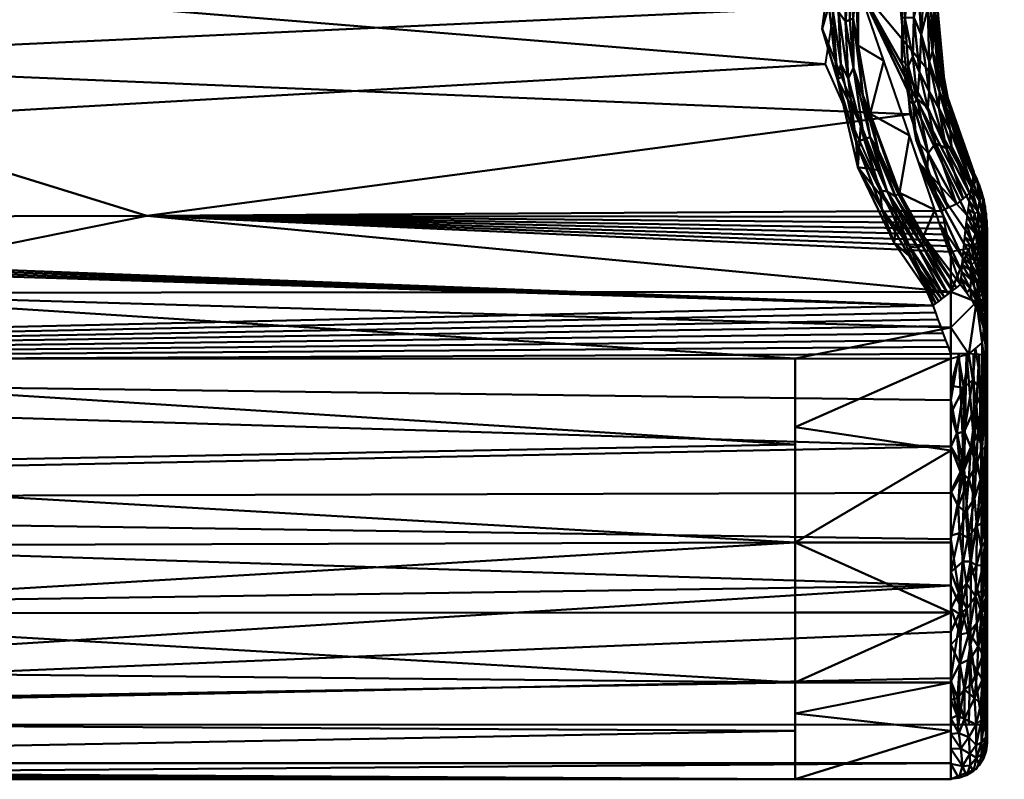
# Model space of a CAD drawing. Header units: millimetres. Extents: x -206 to 140, y -189 to 122.
# Tile 249 of 256: x 79 to 106, y -86 to -65. Entities that reach past the tile are written whole.
import ezdxf

# ---------------------------------------------------------------- set-up
doc = ezdxf.new("R2010")
doc.units = ezdxf.units.MM
doc.layers.add('A-GENM', color=13, linetype='Continuous', lineweight=30)

# ---------------------------------------------------------------- blocks, each defined once
blk = doc.blocks.new('MODEL - MODEL-3819-View 1')
at = {"layer": 'A-GENM', "lineweight": 40}
mesh = blk.add_polyface(dxfattribs=at)
corners = [(34.924, -85.642, 21.998), (35.903, -85.453, 21.998), (36.883, -85.263, 21.997), (37.862, -85.073, 21.997), (38.841, -84.884, 21.996), (39.821, -84.694, 21.994), (40.8, -84.505, 21.993), (41.779, -84.315, 21.991), (42.759, -84.125, 21.989), (104.304, -84.125, 21.989), (104.304, -82.843, 21.969), (104.304, -81.562, 21.939), (104.304, -80.28, 21.9), (104.304, -78.999, 21.852), (104.304, -77.718, 21.795), (104.304, -76.437, 21.731), (104.304, -75.157, 21.659), (104.304, -73.878, 21.58), (104.234, -73.688, 21.568), (104.164, -73.498, 21.555), (104.094, -73.308, 21.542), (104.024, -73.118, 21.529), (103.954, -72.928, 21.516), (103.884, -72.738, 21.503), (103.814, -72.548, 21.49), (100.837, -65.868, 20.922), (101.96, -58.731, 20.091), (106.665, -53.4, 19.292), (113.681, -51.422, 18.947), (120.636, -53.637, 19.331), (125.163, -59.13, 20.144), (126.044, -66.286, 20.963), (122.84, -72.873, 21.513), (122.764, -73.07, 21.526), (122.687, -73.267, 21.54), (122.611, -73.464, 21.553), (122.534, -73.661, 21.566), (122.458, -73.858, 21.579), (122.381, -74.055, 21.591), (122.304, -74.253, 21.604), (122.304, -75.486, 21.678), (122.304, -76.719, 21.746), (122.304, -77.953, 21.806), (122.304, -79.187, 21.859), (122.304, -80.421, 21.905), (122.304, -81.656, 21.942), (122.304, -82.89, 21.97), (122.304, -84.125, 21.989), (124.742, -84.125, 21.989), (131.193, -82.469, 21.962), (136.073, -77.913, 21.805), (138.203, -71.56, 21.418), (138.203, -69.785, 21.278), (138.203, -68.012, 21.125), (138.203, -66.24, 20.958), (138.203, -64.469, 20.778), (138.203, -62.699, 20.583), (138.203, -60.931, 20.374), (138.203, -59.166, 20.149), (138.203, -57.402, 19.907), (136.09, -51.057, 18.881), (131.236, -46.47, 17.938), (124.742, -44.776, 17.53), (19.655, -44.776, 17.53), (26.478, -51.53, 18.967), (30.73, -60.171, 20.279), (31.975, -69.797, 21.279), (31.969, -69.966, 21.293), (31.962, -70.135, 21.307), (31.953, -70.303, 21.32), (31.487, -74.223, 21.602), (30.551, -77.935, 21.806), (29.196, -81.38, 21.934), (29.912, -81.913, 21.949), (30.628, -82.446, 21.961), (31.344, -82.978, 21.972), (32.06, -83.511, 21.981), (32.776, -84.044, 21.988), (33.492, -84.577, 21.994), (34.208, -85.109, 21.997), (122.9, -56.384, 19.738), (125.604, -62.708, 20.553), (124.442, -69.58, 21.238), (127.968, -83.297, 21.975), (133.633, -80.191, 21.883), (137.138, -74.737, 21.611), (137.147, -54.23, 19.394), (34.65, -85.439, 21.997), (125.384, -60.919, 20.349), (125.824, -64.497, 20.758), (72.199, -44.776, 17.53)]
mesh.append_faces([[corners[k] for k in face] for face in [(25, 66, 24), (27, 64, 26), (86, 80, 59), (53, 82, 52), (57, 81, 56), (47, 83, 46), (28, 90, 27), (24, 70, 23), (2, 87, 1), (40, 85, 39), (22, 70, 21), (68, 24, 67), (19, 70, 18), (58, 88, 57), (60, 29, 86), (61, 28, 60), (45, 84, 44), (55, 89, 54), (59, 30, 58), (81, 57, 88), (56, 89, 55), (35, 85, 34), (37, 85, 36), (80, 86, 29), (38, 85, 37), (71, 15, 70), (16, 70, 15), (8, 77, 7), (72, 12, 71), (3, 79, 2), (7, 77, 6), (6, 78, 5), (41, 85, 40), (85, 41, 50), (42, 50, 41)]], dxfattribs={"vtx0": -1, "vtx1": -1})
mesh.append_faces([[corners[k] for k in face] for face in [(61, 90, 28), (27, 90, 64), (8, 12, 72)]], dxfattribs={"vtx0": -1, "vtx1": -1, "vtx2": -1})
mesh.append_faces([[corners[k] for k in face] for face in [(70, 19, 20), (24, 69, 70), (59, 80, 30), (58, 30, 88), (31, 53, 54), (82, 51, 52), (51, 32, 33), (51, 82, 32), (8, 73, 74), (8, 72, 73), (8, 74, 75), (4, 78, 79), (2, 79, 87), (6, 77, 78), (71, 14, 15), (71, 13, 14), (50, 42, 43), (85, 38, 39), (49, 45, 46), (46, 83, 49)]], dxfattribs={"vtx0": -1, "vtx2": -1})
mesh.append_faces([[corners[k] for k in face] for face in [(63, 64, 90), (0, 1, 87)]], dxfattribs={"vtx1": -1})
mesh.append_faces([[corners[k] for k in face] for face in [(64, 65, 26), (65, 66, 25), (25, 26, 65), (28, 29, 60), (66, 67, 24), (68, 69, 24), (22, 23, 70), (20, 21, 70), (17, 18, 70), (81, 89, 56), (33, 34, 85), (35, 36, 85), (31, 82, 53), (89, 31, 54), (76, 77, 8), (75, 76, 8), (4, 5, 78), (3, 4, 79), (85, 51, 33), (43, 44, 84), (12, 13, 71), (11, 12, 8), (10, 11, 8), (49, 84, 45), (84, 50, 43), (16, 17, 70)]], dxfattribs={"vtx1": -1, "vtx2": -1})
mesh.append_faces([[corners[k] for k in face] for face in [(61, 62, 90), (47, 48, 83), (8, 9, 10)]], dxfattribs={"vtx2": -1})
mesh = blk.add_polyface(dxfattribs=at)
corners = [(113.471, -54.688, -21.881), (113.243, -54.692, -21.892), (113.015, -54.7, -21.903), (112.787, -54.715, -21.913), (112.559, -54.734, -21.923), (112.332, -54.759, -21.933), (112.106, -54.79, -21.942), (111.88, -54.825, -21.952), (111.656, -54.866, -21.95), (108.494, -56.091, -21.95), (105.959, -58.342, -21.95), (104.37, -61.337, -21.95), (103.903, -64.01, -21.635), (104.141, -66.596, -20.689), (104.94, -68.859, -19.224), (104.868, -69.262, -14.254), (104.805, -69.661, -9.284), (104.75, -70.057, -4.314), (104.702, -70.448, 0.657), (104.661, -70.834, 5.628), (104.626, -71.216, 10.6), (104.595, -71.592, 15.572), (104.568, -71.964, 20.545), (101.744, -63.715, 19.738), (105.375, -55.828, 18.607), (113.471, -52.597, 18.016), (121.666, -55.922, 18.623), (125.21, -63.981, 19.77), (122.108, -72.263, 20.567), (122.08, -71.924, 15.819), (122.049, -71.582, 11.072), (122.014, -71.236, 6.324), (121.975, -70.886, 1.577), (121.931, -70.533, -3.169), (121.882, -70.176, -7.916), (121.828, -69.816, -12.662), (121.767, -69.452, -17.408), (122.763, -67.242, -17.987), (123.209, -64.8, -18.172), (123.02, -62.319, -18.401), (122.924, -61.917, -18.513), (122.81, -61.518, -18.623), (122.68, -61.123, -18.732), (122.532, -60.734, -18.839), (122.369, -60.352, -18.945), (122.188, -59.976, -19.051), (121.993, -59.609, -19.157), (121.781, -59.251, -19.262), (119.642, -56.844, -20.379), (116.787, -55.252, -21.352), (103.413, -68.59, 20.215), (123.359, -68.923, 20.246), (103.99, -70.277, 20.38), (122.734, -70.593, 20.406), (104.279, -71.121, 20.462), (122.421, -71.428, 20.487), (103.559, -59.771, 19.173), (109.423, -54.213, 18.311), (123.438, -59.952, 19.196), (117.569, -54.26, 18.319)]
mesh.append_faces([[corners[k] for k in face] for face in [(37, 35, 36)]], dxfattribs={"vtx0": -1})
mesh.append_faces([[corners[k] for k in face] for face in [(19, 50, 18), (18, 50, 17), (6, 25, 5), (5, 25, 4), (40, 58, 39), (8, 25, 7), (7, 25, 6), (3, 25, 2), (34, 27, 33), (35, 27, 34), (30, 53, 29), (38, 27, 37), (31, 51, 30), (33, 51, 32), (32, 51, 31), (47, 26, 46), (46, 26, 45), (49, 59, 48), (48, 26, 47), (45, 26, 44), (27, 38, 58)]], dxfattribs={"vtx0": -1, "vtx1": -1})
mesh.append_faces([[corners[k] for k in face] for face in [(13, 15, 23), (35, 37, 27)]], dxfattribs={"vtx0": -1, "vtx1": -1, "vtx2": -1})
mesh.append_faces([[corners[k] for k in face] for face in [(52, 20, 21), (50, 19, 20), (23, 12, 13), (23, 16, 17), (56, 11, 12), (9, 24, 57), (25, 0, 1), (58, 40, 41), (24, 10, 11), (33, 27, 51), (12, 23, 56), (48, 59, 26), (58, 38, 39), (21, 54, 52), (43, 26, 58), (49, 25, 59), (58, 41, 42), (25, 49, 0)]], dxfattribs={"vtx0": -1, "vtx2": -1})
mesh.append_faces([[corners[k] for k in face] for face in [(50, 23, 17), (51, 53, 30), (15, 16, 23), (9, 10, 24), (56, 24, 11), (57, 25, 8), (8, 9, 57), (3, 4, 25), (1, 2, 25), (52, 50, 20), (42, 43, 58), (43, 44, 26)]], dxfattribs={"vtx1": -1, "vtx2": -1})
mesh.append_faces([[corners[k] for k in face] for face in [(13, 14, 15), (21, 22, 54), (55, 28, 29, 53)]], dxfattribs={"vtx2": -1})
mesh = blk.add_polyface(dxfattribs=at)
corners = [(101.851, -60.959, 20.117), (101.864, -60.363, 20.161), (101.394, -62.369, 20.396), (101.453, -61.195, 20.341), (101.515, -60.357, 20.285), (101.016, -62.362, 20.533), (101.857, -60.935, 20.334), (101.303, -62.915, 20.578), (101.192, -64.424, 20.659), (101.262, -65.872, 20.828), (101.467, -66.263, 20.783), (101.033, -64.321, 20.715), (101.11, -62.838, 20.551), (102.39, -59.374, 19.938), (100.884, -63.847, 20.7), (100.748, -64.894, 20.822), (101.171, -66.299, 20.928), (103.399, -58.223, 19.212), (102.344, -60.427, 19.574), (103.559, -59.771, 19.173), (101.599, -64.606, 20.291), (101.763, -62.549, 19.983), (101.517, -63.228, 20.308), (101.684, -63.828, 20.029), (101.736, -65.359, 20.154), (101.832, -62.589, 19.771), (102.69, -59.255, 19.671), (101.996, -61.073, 19.939), (101.868, -66.725, 20.473), (102.099, -58.881, 20.093), (101.985, -59.55, 20.136), (102.612, -58.539, 19.934), (101.609, -65.983, 20.588), (101.506, -64.646, 20.433), (101.39, -64.691, 20.558), (102.412, -58.955, 20.09), (102.651, -61.743, 19.455), (101.743, -63.715, 19.738), (102.45, -65.777, 19.94), (102.071, -67.249, 20.319), (101.279, -66.222, 20.938)]
mesh.append_faces([[corners[k] for k in face] for face in [(15, 14, 7), (36, 25, 37), (37, 24, 38)]], dxfattribs={"vtx0": -1, "vtx1": -1})
mesh.append_faces([[corners[k] for k in face] for face in [(0, 1, 2), (3, 4, 5), (8, 9, 10), (11, 8, 12), (1, 0, 13), (14, 15, 16), (17, 18, 19), (20, 21, 22), (23, 20, 24), (25, 18, 21), (26, 0, 27), (0, 2, 22), (24, 20, 28), (29, 4, 30), (1, 13, 31), (26, 27, 18), (32, 20, 33), (1, 31, 30), (26, 13, 0), (30, 3, 1), (1, 3, 2), (12, 8, 2), (22, 21, 27), (34, 2, 8), (20, 32, 28), (12, 14, 11), (34, 10, 32), (4, 3, 30), (2, 3, 12), (7, 14, 5), (5, 14, 12), (38, 24, 39), (39, 24, 28), (25, 23, 37), (32, 33, 34), (2, 34, 22), (8, 10, 34), (14, 16, 11), (9, 11, 16), (3, 5, 12), (6, 5, 4), (18, 25, 36), (23, 25, 21), (20, 23, 21), (37, 23, 24), (22, 27, 0), (18, 27, 21), (11, 9, 8), (20, 22, 33), (22, 34, 33)]], dxfattribs={"vtx0": -1, "vtx1": -1, "vtx2": -1})
mesh.append_faces([[corners[k] for k in face] for face in [(5, 6, 7), (16, 15, 40)]], dxfattribs={"vtx0": -1, "vtx2": -1})
mesh.append_faces([[corners[k] for k in face] for face in [(35, 6, 4), (36, 19, 18)]], dxfattribs={"vtx1": -1, "vtx2": -1})
mesh = blk.add_polyface(dxfattribs=at)
corners = [(17.776, -61.033, -23.002), (17.776, -64.808, -22.52), (17.776, -68.339, -21.103), (17.776, -71.401, -18.843), (18.528, -71.774, -18.473), (19.279, -72.135, -18.089), (20.028, -72.484, -17.691), (20.777, -72.819, -17.281), (21.526, -73.14, -16.858), (22.275, -73.445, -16.426), (23.026, -73.733, -15.984), (23.778, -74.005, -15.535), (99.993, -74.005, -15.535), (104.304, -74.005, -15.535), (104.304, -73.15, -16.844), (104.304, -72.164, -18.058), (104.304, -71.057, -19.161), (104.27, -70.901, -19.299), (104.235, -70.743, -19.435), (104.2, -70.583, -19.569), (104.166, -70.422, -19.701), (104.131, -70.258, -19.83), (104.096, -70.093, -19.957), (104.061, -69.926, -20.082), (103.173, -67.254, -21.651), (102.904, -64.197, -22.665), (103.419, -61.033, -23.002), (67.475, -74.005, -15.535), (60.053, -70.12, -19.937), (45.627, -74.005, -15.535), (82.072, -70.065, -19.978), (40.043, -71.172, -19.057), (59.722, -61.033, -23.002), (68.274, -65.795, -22.226), (71.545, -72.195, -18.023), (40.911, -68.614, -20.945), (81.57, -61.033, -23.002), (39.624, -61.033, -23.002), (42.886, -65.423, -22.345)]
mesh.append_faces([[corners[k] for k in face] for face in [(14, 12, 13)]], dxfattribs={"vtx0": -1})
mesh.append_faces([[corners[k] for k in face] for face in [(22, 30, 21), (10, 29, 9), (21, 30, 20), (3, 31, 2), (15, 34, 14), (32, 33, 36), (37, 38, 32)]], dxfattribs={"vtx0": -1, "vtx1": -1})
mesh.append_faces([[corners[k] for k in face] for face in [(25, 36, 33), (31, 8, 29), (35, 38, 2), (30, 34, 15), (1, 38, 37), (34, 12, 14), (35, 28, 33), (33, 32, 38), (34, 30, 28), (35, 31, 28), (28, 30, 33), (38, 35, 33), (2, 31, 35), (29, 34, 31), (30, 24, 33), (31, 34, 28)]], dxfattribs={"vtx0": -1, "vtx1": -1, "vtx2": -1})
mesh.append_faces([[corners[k] for k in face] for face in [(31, 5, 6), (31, 6, 7), (31, 4, 5), (33, 24, 25), (30, 17, 18), (30, 15, 16), (30, 18, 19)]], dxfattribs={"vtx0": -1, "vtx2": -1})
mesh.append_faces([[corners[k] for k in face] for face in [(7, 8, 31), (3, 4, 31), (27, 12, 34, 29), (8, 9, 29), (22, 23, 30), (19, 20, 30), (1, 2, 38), (16, 17, 30), (23, 24, 30)]], dxfattribs={"vtx1": -1, "vtx2": -1})
mesh.append_faces([[corners[k] for k in face] for face in [(10, 11, 29), (37, 0, 1), (25, 26, 36)]], dxfattribs={"vtx2": -1})
mesh = blk.add_polyface(dxfattribs=at)
corners = [(104.061, -69.926, -20.082), (103.346, -67.967, -21.304), (102.948, -65.761, -22.238), (102.956, -63.399, -22.815), (103.419, -61.033, -23.002), (103.773, -61.147, -22.93), (104.1, -61.251, -22.702), (104.311, -61.319, -22.353), (104.371, -61.338, -21.976), (103.951, -63.339, -21.794), (103.941, -65.337, -21.249), (104.297, -67.202, -20.371), (104.94, -68.859, -19.224), (104.984, -69.106, -19.589), (104.817, -69.435, -19.924), (104.463, -69.739, -20.098), (103.799, -65.518, -21.81), (103.281, -64.577, -22.499), (104.079, -66.461, -21.106), (103.37, -66.828, -21.796), (103.701, -66.629, -21.685), (103.876, -64.453, -21.787), (104.28, -67.695, -20.797), (104.345, -61.33, -22.136), (103.995, -62.791, -22.149), (103.829, -63.079, -22.402), (104.126, -62.503, -21.87), (103.994, -62.957, -21.985), (103.576, -63.44, -22.586), (104.229, -69.848, -20.088), (103.645, -68.785, -20.793), (103.673, -68.336, -21.079), (103.877, -68.062, -21.119), (104.176, -68.198, -20.859), (103.972, -67.091, -21.309), (103.702, -65.795, -21.884), (103.482, -65.05, -22.265), (103.667, -64.333, -22.266), (103.435, -66.096, -22.011), (104.64, -69.587, -20.011), (103.569, -61.081, -22.972), (103.283, -62.866, -22.855), (103.149, -62.411, -22.893), (103.136, -62.918, -22.876), (103.031, -64.593, -22.564), (103.514, -62.654, -22.802), (103.936, -61.199, -22.816), (104.958, -68.962, -19.376), (104.494, -67.887, -20.288), (104.566, -67.894, -19.892), (104.436, -67.647, -20.258), (104.119, -66.269, -20.81), (104.005, -65.894, -21.187), (103.929, -65.472, -21.489), (103.83, -64.823, -21.867), (103.943, -66.018, -21.467), (104.178, -67.09, -20.957), (104.525, -68.14, -20.345), (104.9, -69.27, -19.757), (103.984, -66.638, -21.352), (104.191, -66.834, -20.777), (103.864, -63.757, -22.072), (103.952, -62.742, -22.307), (103.121, -65.915, -22.172), (103.147, -66.864, -21.771), (103.247, -65.671, -22.217), (103.257, -66.988, -21.76), (103.773, -62.2, -22.731), (103.858, -62.386, -22.597), (104.205, -61.285, -22.527), (103.946, -64.338, -21.521), (104.316, -68.148, -20.716), (103.42, -63.985, -22.568), (103.662, -67.076, -21.581), (102.952, -64.58, -22.526), (103.757, -64.438, -22.107)]
mesh.append_faces([[corners[k] for k in face] for face in [(2, 63, 64), (42, 43, 3), (49, 50, 11), (7, 62, 69)]], dxfattribs={"vtx0": -1, "vtx1": -1})
mesh.append_faces([[corners[k] for k in face] for face in [(47, 50, 49), (43, 44, 3), (62, 24, 61), (56, 57, 22), (5, 45, 41), (32, 33, 39), (68, 28, 67), (34, 22, 71), (36, 35, 20), (32, 15, 31), (68, 69, 25), (17, 36, 38), (16, 54, 55), (45, 46, 67), (66, 63, 19), (44, 63, 2), (27, 21, 24), (57, 58, 22), (18, 52, 60), (18, 55, 53), (21, 53, 54), (61, 21, 54), (35, 16, 59), (26, 27, 23), (23, 27, 24), (16, 35, 37), (17, 41, 45), (31, 19, 32), (29, 30, 31), (73, 19, 38), (32, 73, 33), (33, 20, 34), (35, 34, 20), (55, 59, 16), (20, 38, 36), (75, 54, 16), (72, 36, 17), (37, 36, 28), (36, 37, 35), (68, 37, 28), (73, 38, 20), (19, 63, 65), (43, 40, 41), (40, 43, 42), (44, 41, 17), (41, 44, 43), (38, 19, 65), (72, 28, 36), (50, 47, 48), (56, 22, 59), (48, 18, 60), (52, 53, 21), (50, 60, 11), (53, 52, 18), (55, 54, 53), (27, 70, 21), (75, 16, 37), (21, 61, 24), (56, 55, 18), (55, 56, 59), (18, 48, 56), (57, 56, 48), (48, 13, 57), (33, 34, 71), (22, 34, 59), (35, 59, 34), (51, 60, 52), (48, 60, 50), (75, 61, 54), (62, 61, 25), (70, 52, 21), (7, 24, 62), (65, 44, 17), (64, 63, 66), (44, 65, 63), (17, 38, 65), (19, 31, 66), (1, 66, 31), (68, 67, 6), (45, 67, 28), (68, 25, 37), (62, 25, 69), (58, 71, 22), (14, 33, 71), (17, 45, 72), (45, 28, 72), (33, 73, 20), (19, 73, 32), (37, 25, 75), (61, 75, 25)]], dxfattribs={"vtx0": -1, "vtx1": -1, "vtx2": -1})
mesh.append_faces([[corners[k] for k in face] for face in [(24, 7, 23), (31, 30, 1), (41, 40, 5), (52, 70, 10), (48, 47, 13), (57, 13, 58), (31, 15, 29), (33, 14, 39), (44, 2, 74), (45, 5, 46), (52, 10, 51), (71, 58, 14), (66, 1, 64), (68, 6, 69)]], dxfattribs={"vtx0": -1, "vtx2": -1})
mesh.append_faces([[corners[k] for k in face] for face in [(51, 11, 60), (26, 9, 27), (9, 70, 27), (39, 15, 32), (46, 6, 67), (74, 3, 44)]], dxfattribs={"vtx1": -1, "vtx2": -1})
mesh.append_faces([[corners[k] for k in face] for face in [(23, 8, 26), (29, 0, 30), (42, 4, 40), (49, 12, 47)]], dxfattribs={"vtx2": -1})
mesh = blk.add_polyface(dxfattribs=at)
corners = [(101.279, -66.222, 20.938), (101.811, -67.549, 21.054), (101.171, -66.299, 20.928), (103.146, -71.166, 21.34), (104.041, -72.372, 21.205), (103.164, -70.917, 21.255), (101.686, -68.032, 21.06), (102.395, -69.87, 21.234), (102.349, -69.362, 21.11), (102.731, -70.809, 21.349), (101.727, -68.723, 21.174), (102.071, -67.249, 20.319), (102.845, -69.449, 20.627), (102.886, -69.431, 20.466), (103.394, -70.941, 21.133), (104.117, -72.313, 21.109), (103.542, -70.629, 20.62), (102.067, -67.889, 20.746), (101.868, -66.725, 20.473), (101.609, -65.983, 20.588), (102.302, -68.272, 20.625), (104.23, -72.226, 20.968), (101.903, -67.943, 20.921), (101.467, -66.263, 20.783), (102.772, -69.528, 20.831), (102.546, -69.391, 20.989), (103.536, -70.739, 20.812), (104.456, -72.051, 20.686), (103.512, -70.884, 20.988), (102.45, -65.777, 19.94), (103.156, -67.84, 20.141), (103.89, -72.489, 21.395), (103.966, -72.43, 21.3), (101.262, -65.872, 20.828), (102.812, -70.048, 21.272), (102.312, -68.799, 21.163), (104.343, -72.139, 20.827), (104.568, -71.964, 20.545), (103.862, -69.902, 20.343), (103.313, -71.298, 21.381), (103.814, -72.548, 21.49)]
mesh.append_faces([[corners[k] for k in face] for face in [(29, 11, 30), (37, 16, 27), (39, 9, 34), (4, 3, 32)]], dxfattribs={"vtx0": -1, "vtx1": -1})
mesh.append_faces([[corners[k] for k in face] for face in [(3, 4, 5), (6, 7, 8), (5, 8, 7), (9, 7, 10), (11, 12, 13), (14, 5, 15), (10, 7, 6), (13, 12, 16), (17, 18, 19), (18, 17, 20), (22, 17, 19), (22, 19, 23), (24, 12, 20), (24, 17, 25), (16, 26, 27), (28, 25, 14), (24, 28, 26), (11, 18, 20), (25, 28, 24), (14, 21, 28), (8, 5, 14), (8, 14, 25), (3, 5, 7), (25, 22, 8), (23, 33, 6), (6, 8, 22), (9, 10, 34), (17, 22, 25), (6, 22, 23), (2, 10, 6), (26, 28, 36), (24, 26, 12), (16, 12, 26), (13, 16, 38), (11, 13, 30), (24, 20, 17), (11, 20, 12), (2, 1, 10), (6, 33, 2), (31, 9, 39), (9, 31, 3), (7, 9, 3)]], dxfattribs={"vtx0": -1, "vtx1": -1, "vtx2": -1})
mesh.append_faces([[corners[k] for k in face] for face in [(14, 15, 21), (10, 35, 34), (26, 36, 27), (10, 1, 35)]], dxfattribs={"vtx0": -1, "vtx2": -1})
mesh.append_faces([[corners[k] for k in face] for face in [(0, 1, 2), (31, 32, 3), (21, 36, 28), (37, 38, 16), (38, 30, 13), (4, 15, 5)]], dxfattribs={"vtx1": -1, "vtx2": -1})
mesh.append_faces([[corners[k] for k in face] for face in [(39, 40, 31)]], dxfattribs={"vtx2": -1})
mesh = blk.add_polyface(dxfattribs=at)
corners = [(105.304, -70.389, -18.418), (105.299, -70.191, -18.52), (105.281, -69.994, -18.62), (105.252, -69.796, -18.72), (105.212, -69.601, -18.818), (105.16, -69.408, -18.917), (105.097, -69.22, -19.018), (105.023, -69.036, -19.12), (104.94, -68.859, -19.224), (104.868, -69.262, -14.255), (104.805, -69.663, -9.285), (104.75, -70.059, -4.314), (104.703, -70.45, 0.657), (104.661, -70.836, 5.628), (104.626, -71.217, 10.6), (104.595, -71.593, 15.572), (104.568, -71.964, 20.545), (104.748, -72.194, 20.554), (104.882, -72.4, 20.56), (105.009, -72.638, 20.565), (105.114, -72.887, 20.569), (105.197, -73.144, 20.572), (105.256, -73.407, 20.574), (105.29, -73.651, 20.577), (105.304, -73.942, 20.582), (105.304, -72.165, 1.082), (105.304, -72.957, 9.767), (105.304, -71.374, -7.603), (105.086, -72.317, 14.437), (105.304, -70.881, -13.01), (105.208, -70.24, -12.591), (105.304, -73.449, 15.175), (105.097, -69.648, -15.027), (105.235, -72.983, 16.661), (104.838, -72.069, 17.331), (105.287, -70.411, -15.181), (105.075, -72.545, 17.558), (105.221, -69.97, -15.737), (104.901, -69.078, -16.528), (105.304, -73.696, 17.878), (105.161, -71.103, -1.956), (105.091, -71.782, 7.917), (105.255, -72.726, 12.315), (105.073, -70.408, -6.819), (105.016, -71.183, 3.023), (105.046, -69.94, -10.947), (105.243, -71.955, 4.042), (104.864, -71.847, 14.106), (105.019, -71.896, 11.232), (104.876, -71.419, 8.779), (105.281, -70.685, -11.96), (105.224, -70.701, -8.637), (105.254, -72.385, 8.327), (105.304, -72.561, 5.425), (104.962, -71.33, 5.949), (105.131, -71.636, 4.999), (105.167, -71.486, 2.095), (105.268, -71.808, 0.803), (105.304, -71.77, -3.26), (105.068, -71.052, 0.265), (104.98, -70.564, -2.997), (104.902, -70.794, 1.113), (104.682, -70.643, 3.142), (105.274, -71.272, -5.403), (105.304, -71.128, -10.306), (105.287, -71.038, -8.933), (105.173, -72.211, 10.235), (104.861, -70.926, 3.37), (104.582, -71.779, 18.058), (105.304, -70.635, -15.714), (105.304, -73.203, 12.471), (104.777, -69.861, -6.799), (104.929, -70.227, -5.566), (104.957, -70.019, -8.269), (104.836, -69.463, -11.77), (104.61, -71.405, 13.086), (104.644, -71.026, 8.114), (105.157, -70.301, -10.251), (105.304, -72.363, 3.253), (105.114, -70.745, -4.343), (105.215, -71.088, -4.154), (105.277, -71.582, -2.3), (105.182, -70.754, -6.398), (104.726, -70.254, -1.829), (104.833, -71.563, 11.294)]
mesh.append_faces([[corners[k] for k in face] for face in [(20, 36, 19), (31, 33, 39), (76, 54, 13), (71, 73, 10), (64, 65, 27), (13, 67, 62), (75, 84, 14)]], dxfattribs={"vtx0": -1, "vtx1": -1})
mesh.append_faces([[corners[k] for k in face] for face in [(61, 62, 67), (34, 47, 15), (55, 56, 44), (49, 14, 84), (50, 29, 35), (71, 72, 73), (17, 34, 68), (10, 73, 45), (36, 34, 18), (63, 80, 81), (47, 34, 28), (36, 33, 28), (37, 35, 2), (33, 42, 28), (45, 30, 32), (1, 35, 69), (7, 38, 32), (36, 21, 33), (30, 45, 77), (50, 35, 30), (23, 39, 33), (61, 60, 83), (30, 37, 32), (34, 36, 28), (35, 37, 30), (32, 37, 5), (50, 30, 51), (66, 52, 41), (31, 42, 33), (42, 26, 52), (60, 59, 40), (77, 43, 82), (54, 55, 44), (59, 44, 56), (84, 48, 49), (48, 66, 41), (46, 57, 56), (48, 47, 28), (84, 75, 47), (66, 28, 42), (48, 41, 49), (54, 49, 41), (54, 76, 49), (30, 77, 51), (65, 50, 51), (80, 82, 79), (50, 65, 64), (52, 53, 46), (55, 52, 46), (55, 54, 41), (61, 67, 44), (52, 55, 41), (55, 46, 56), (80, 79, 40), (59, 56, 40), (63, 27, 65), (40, 56, 57), (61, 44, 59), (79, 60, 40), (60, 61, 59), (13, 54, 67), (82, 43, 79), (40, 81, 80), (63, 65, 51), (28, 66, 48), (42, 52, 66), (54, 44, 67), (60, 79, 72), (60, 72, 11), (72, 43, 73), (43, 45, 73), (9, 45, 32), (43, 77, 45), (78, 57, 46), (72, 79, 43), (81, 40, 57), (82, 63, 51), (25, 81, 57), (58, 63, 81), (63, 82, 80), (82, 51, 77), (47, 48, 84)]], dxfattribs={"vtx0": -1, "vtx1": -1, "vtx2": -1})
mesh.append_faces([[corners[k] for k in face] for face in [(32, 5, 6), (37, 3, 4), (33, 22, 23), (36, 18, 19), (42, 31, 70), (32, 6, 7), (35, 1, 2), (36, 20, 21), (37, 4, 5), (32, 38, 9), (37, 2, 3), (52, 26, 53), (46, 53, 78), (63, 58, 27), (61, 12, 62), (34, 15, 68), (35, 29, 69), (45, 9, 74), (60, 11, 83)]], dxfattribs={"vtx0": -1, "vtx2": -1})
mesh.append_faces([[corners[k] for k in face] for face in [(16, 17, 68)]], dxfattribs={"vtx1": -1})
mesh.append_faces([[corners[k] for k in face] for face in [(17, 18, 34), (21, 22, 33), (71, 11, 72), (25, 58, 81), (83, 12, 61), (64, 29, 50), (70, 26, 42), (74, 10, 45), (75, 15, 47), (76, 14, 49), (78, 25, 57)]], dxfattribs={"vtx1": -1, "vtx2": -1})
mesh.append_faces([[corners[k] for k in face] for face in [(23, 24, 39), (7, 8, 38), (69, 0, 1)]], dxfattribs={"vtx2": -1})
mesh = blk.add_polyface(dxfattribs=at)
corners = [(105.304, -70.389, -18.418), (105.168, -70.722, -18.789), (104.803, -70.966, -19.06), (104.304, -71.057, -19.161), (104.304, -72.164, -18.057), (104.304, -73.15, -16.844), (104.304, -74.005, -15.535), (104.803, -73.887, -15.467), (105.168, -73.571, -15.283), (105.304, -73.14, -15.033), (105.304, -72.342, -16.255), (105.304, -71.422, -17.387), (105.012, -72.446, -17.279)]
mesh.append_faces([[corners[k] for k in face] for face in [(1, 11, 0)]], dxfattribs={"vtx0": -1})
mesh.append_faces([[corners[k] for k in face] for face in [(8, 12, 7), (5, 12, 4), (11, 12, 10)]], dxfattribs={"vtx0": -1, "vtx1": -1})
mesh.append_faces([[corners[k] for k in face] for face in [(7, 12, 5), (4, 12, 2), (1, 12, 11), (12, 8, 10)]], dxfattribs={"vtx0": -1, "vtx1": -1, "vtx2": -1})
mesh.append_faces([[corners[k] for k in face] for face in [(12, 1, 2)]], dxfattribs={"vtx0": -1, "vtx2": -1})
mesh.append_faces([[corners[k] for k in face] for face in [(6, 7, 5), (3, 4, 2)]], dxfattribs={"vtx1": -1})
mesh.append_faces([[corners[k] for k in face] for face in [(8, 9, 10)]], dxfattribs={"vtx2": -1})
mesh = blk.add_polyface(dxfattribs=at)
corners = [(105.304, -84.642, 14.477), (105.304, -83.279, 8.259), (105.304, -81.266, 2.236), (105.304, -78.865, -3.664), (105.304, -76.159, -9.425), (105.304, -73.14, -15.033), (105.304, -71.897, -16.833), (105.304, -70.389, -18.418), (105.304, -73.942, 20.582), (105.304, -84.137, 20.989), (105.304, -84.235, 20.981), (105.304, -84.33, 20.953), (105.304, -84.417, 20.907), (105.304, -84.494, 20.845), (105.304, -84.557, 20.769), (105.304, -84.604, 20.682), (105.304, -84.632, 20.587), (105.304, -84.642, 20.489)]
mesh.append_faces([[corners[k] for k in face] for face in [(7, 4, 5, 6)]], dxfattribs={"vtx0": -1})
mesh.append_faces([[corners[k] for k in face] for face in [(9, 13, 16, 17)]], dxfattribs={"vtx0": -1, "vtx1": -1, "vtx3": -1})
mesh.append_faces([[corners[k] for k in face] for face in [(13, 9, 10), (9, 17, 0, 8), (4, 7, 8)]], dxfattribs={"vtx0": -1, "vtx2": -1})
mesh.append_faces([[corners[k] for k in face] for face in [(8, 0, 1, 2), (8, 2, 3, 4)]], dxfattribs={"vtx0": -1, "vtx3": -1})
mesh.append_faces([[corners[k] for k in face] for face in [(14, 15, 16, 13), (11, 12, 13, 10)]], dxfattribs={"vtx2": -1})
mesh = blk.add_polyface(dxfattribs=at)
corners = [(105.304, -73.14, -15.033), (105.304, -77.995, -5.6), (105.304, -81.987, 4.229), (105.304, -84.642, 14.477), (105.281, -84.857, 14.449), (105.207, -85.069, 14.422), (105.087, -85.26, 14.398), (104.927, -85.418, 14.378), (104.735, -85.537, 14.363), (104.521, -85.611, 14.354), (104.304, -85.634, 14.351), (104.304, -82.931, 3.899), (104.304, -78.904, -6.018), (104.304, -74.005, -15.535), (104.804, -73.889, -15.468), (105.17, -73.572, -15.284), (105.304, -82.988, 8.092), (104.304, -83.964, 7.895), (105.005, -84.128, 8.638), (104.304, -84.799, 11.123), (105.304, -83.815, 11.284), (104.831, -84.934, 11.281), (105.149, -84.624, 11.343), (105.004, -76.951, -9.44), (105.304, -84.229, 12.88), (105.269, -84.474, 11.934), (105.25, -83.862, 9.136), (105.009, -85.045, 12.513), (104.627, -85.277, 12.461), (105.181, -82.879, 5.356), (105.304, -79.991, -0.686), (105.01, -79.733, -3.444), (104.304, -76.454, -10.776), (105.304, -75.568, -10.317), (104.575, -84.792, 10.184), (104.832, -85.262, 12.919), (105.151, -84.949, 12.971), (105.225, -81.441, 1.592), (104.839, -82.317, 2.643), (104.304, -80.917, -1.059), (105.008, -75.278, -12.663), (104.683, -83.975, 7.347), (105.304, -74.652, -12.095), (105.23, -75.573, -11.397), (105.304, -76.781, -7.958), (105.208, -77.833, -6.961), (105.269, -76.524, -9.284), (104.304, -75.518, -12.596), (104.674, -76.031, -11.711), (104.304, -77.679, -8.397), (104.72, -78.255, -7.197), (104.568, -77.139, -9.622), (104.641, -79.623, -4.279), (104.743, -80.918, -1.119), (105.246, -79.08, -4.011), (105.193, -80.364, -1.309), (105.019, -81.322, 0.425), (104.956, -83.403, 6.067), (104.679, -83.164, 4.804), (104.798, -84.476, 9.326), (104.304, -81.924, 1.42), (104.547, -82.454, 2.651), (104.564, -81.643, 0.516), (104.806, -81.582, 0.64), (105.291, -75.375, -11.318), (105.249, -73.318, -15.136), (105.267, -74.473, -13.225), (105.169, -74.924, -12.88), (104.987, -73.73, -15.376), (104.911, -74.601, -14.073), (104.51, -73.957, -15.507), (104.658, -74.819, -13.97), (104.304, -74.761, -14.065), (105.028, -82.657, 4.055), (105.185, -82.197, 3.403), (105.304, -80.989, 1.772), (105.28, -81.822, 3.114), (105.278, -82.512, 5.058), (105.256, -83.233, 7.034), (105.304, -82.487, 6.161), (105.059, -81.967, 2.24), (105.132, -83.553, 7.214), (105.007, -84.694, 10.854), (104.304, -83.448, 5.897), (104.476, -83.878, 6.823), (104.519, -84.363, 8.503), (104.489, -83.39, 5.305), (104.304, -84.382, 9.509), (104.304, -79.911, -3.538), (104.52, -80.498, -2.335), (104.736, -80.231, -2.775), (104.842, -79.619, -4.042), (105.025, -78.632, -5.875), (104.769, -78.969, -5.6), (104.54, -78.839, -6.091), (104.503, -78.095, -7.698), (105.168, -76.482, -9.903), (105.05, -76.087, -11.034), (104.857, -76.463, -10.669), (104.796, -77.333, -9.018), (104.959, -77.866, -7.658), (105.132, -77.324, -8.334), (104.465, -76.085, -11.732), (105.304, -78.993, -3.143), (105.282, -79.794, -2.035), (105.274, -80.61, -0.131), (105.152, -83.99, 8.826), (105.304, -83.401, 9.688), (104.304, -85.217, 12.737), (105.288, -77.603, -6.868), (105.281, -78.367, -5.3), (105.21, -78.536, -5.438), (105.14, -79.22, -4.217), (105.193, -79.725, -2.833), (104.98, -80.578, -1.523), (105.163, -81.039, 0.22), (105.304, -73.896, -13.564), (104.873, -83.011, 4.679), (105.285, -81.26, 1.67), (104.551, -81.075, -0.92)]
mesh.append_faces([[corners[k] for k in face] for face in [(108, 9, 10), (116, 65, 0)]], dxfattribs={"vtx0": -1})
mesh.append_faces([[corners[k] for k in face] for face in [(6, 36, 5), (44, 46, 33), (83, 84, 17), (1, 109, 44), (47, 102, 32), (32, 51, 49), (39, 62, 60), (15, 67, 68), (72, 71, 47), (88, 89, 39), (87, 34, 19), (12, 94, 88), (75, 105, 30), (103, 110, 1)]], dxfattribs={"vtx0": -1, "vtx1": -1})
mesh.append_faces([[corners[k] for k in face] for face in [(66, 43, 67), (28, 21, 35), (26, 20, 25), (112, 92, 111), (51, 98, 99), (106, 22, 82), (82, 22, 27), (69, 67, 40), (74, 76, 77), (25, 22, 26), (43, 46, 96), (66, 42, 64), (34, 59, 21), (78, 29, 77), (21, 28, 34), (35, 27, 7), (4, 25, 24), (74, 77, 29), (73, 117, 38), (5, 36, 25), (34, 28, 19), (81, 29, 78), (82, 27, 21), (36, 27, 22), (110, 109, 1), (9, 108, 28), (59, 18, 82), (74, 29, 73), (101, 92, 100), (75, 118, 105), (52, 89, 88), (34, 87, 85), (69, 71, 14), (84, 41, 85), (28, 35, 8), (27, 35, 21), (27, 36, 6), (25, 36, 22), (41, 57, 18), (31, 112, 113), (50, 93, 94), (114, 56, 63), (58, 86, 61), (57, 29, 81), (43, 96, 97), (43, 64, 46), (109, 110, 45), (31, 91, 92), (109, 46, 44), (96, 101, 23), (98, 40, 97), (50, 94, 95), (51, 32, 102), (91, 31, 90), (51, 48, 98), (51, 99, 95), (89, 90, 53), (52, 90, 89), (115, 114, 55), (62, 63, 61), (104, 105, 55), (103, 104, 54), (115, 56, 114), (37, 74, 80), (53, 63, 62), (58, 57, 41), (73, 29, 57), (86, 41, 84), (39, 89, 119), (85, 59, 34), (41, 18, 59), (62, 61, 60), (58, 61, 38), (114, 63, 53), (80, 63, 56), (61, 63, 38), (46, 64, 33), (66, 67, 15), (65, 116, 66), (43, 66, 64), (57, 58, 117), (97, 67, 43), (68, 67, 69), (40, 48, 69), (71, 48, 102), (71, 72, 70), (69, 48, 71), (117, 73, 57), (63, 80, 38), (80, 74, 73), (74, 37, 76), (118, 76, 37), (76, 2, 77), (78, 16, 26), (77, 79, 78), (81, 106, 18), (38, 80, 73), (80, 56, 115), (106, 78, 26), (57, 81, 18), (59, 82, 21), (106, 82, 18), (84, 83, 86), (41, 86, 58), (41, 59, 85), (17, 84, 85), (61, 86, 11), (119, 89, 53), (91, 90, 52), (114, 90, 31), (52, 93, 91), (45, 110, 111), (93, 92, 91), (50, 99, 100), (52, 88, 94), (93, 50, 100), (52, 94, 93), (12, 95, 94), (51, 95, 49), (101, 46, 45), (97, 96, 23), (98, 97, 23), (97, 40, 67), (98, 23, 99), (40, 98, 48), (100, 99, 23), (95, 99, 50), (100, 23, 101), (100, 92, 93), (46, 101, 96), (101, 45, 92), (71, 102, 47), (51, 102, 48), (110, 103, 54), (105, 104, 30), (104, 55, 113), (115, 105, 37), (78, 106, 81), (22, 106, 26), (46, 109, 45), (110, 54, 111), (112, 111, 54), (92, 45, 111), (113, 112, 54), (92, 112, 31), (104, 113, 54), (113, 55, 114), (90, 114, 53), (114, 31, 113), (105, 115, 55), (80, 115, 37), (38, 117, 58), (105, 118, 37), (75, 76, 118), (53, 62, 119), (39, 119, 62)]], dxfattribs={"vtx0": -1, "vtx1": -1, "vtx2": -1})
mesh.append_faces([[corners[k] for k in face] for face in [(28, 8, 9), (66, 15, 65), (104, 103, 30), (61, 11, 60), (76, 75, 2), (78, 79, 16), (77, 2, 79), (95, 12, 49), (26, 16, 107)]], dxfattribs={"vtx0": -1, "vtx2": -1})
mesh.append_faces([[corners[k] for k in face] for face in [(20, 24, 25), (70, 14, 71), (4, 5, 25), (7, 8, 35), (6, 7, 27), (107, 20, 26), (14, 68, 69), (42, 33, 64), (83, 11, 86), (87, 17, 85), (108, 19, 28), (116, 42, 66)]], dxfattribs={"vtx1": -1, "vtx2": -1})
mesh.append_faces([[corners[k] for k in face] for face in [(24, 3, 4), (72, 13, 70)]], dxfattribs={"vtx2": -1})
mesh = blk.add_polyface(dxfattribs=at)
corners = [(45.492, -85.322, 12.422), (42.66, -85.322, 12.422), (42.451, -85.322, 12.422), (39.16, -82.367, 2.334), (32.898, -78.233, -7.454), (23.778, -74.005, -15.535), (99.993, -74.005, -15.535), (99.993, -79.092, -5.604), (99.993, -82.966, 4.005), (99.993, -85.634, 14.351), (45.492, -85.634, 14.351), (45.492, -85.602, 14.109), (45.492, -85.568, 13.867), (45.492, -85.532, 13.625), (45.492, -85.493, 13.384), (45.492, -85.453, 13.143), (45.492, -85.411, 12.902), (45.492, -85.368, 12.662), (40.949, -83.974, 7.819), (28.916, -76.387, -10.982), (62.267, -74.005, -15.535), (99.993, -76.39, -10.879), (64.406, -77.05, -9.879), (36.029, -80.3, -2.56), (99.993, -81.029, -0.799), (64.504, -79.2, -5.365), (67.006, -81.049, -1.063), (99.993, -84.3, 9.178)]
mesh.append_faces([[corners[k] for k in face] for face in [(13, 9, 12), (14, 9, 13), (16, 9, 15), (7, 22, 21), (3, 8, 18), (8, 26, 24)]], dxfattribs={"vtx0": -1, "vtx1": -1})
mesh.append_faces([[corners[k] for k in face] for face in [(26, 25, 7), (20, 22, 19), (26, 23, 25), (3, 26, 8), (7, 25, 22), (4, 22, 25), (18, 27, 0), (21, 22, 20)]], dxfattribs={"vtx0": -1, "vtx1": -1, "vtx2": -1})
mesh.append_faces([[corners[k] for k in face] for face in [(18, 8, 27), (9, 14, 15), (26, 7, 24), (9, 17, 0)]], dxfattribs={"vtx0": -1, "vtx2": -1})
mesh.append_faces([[corners[k] for k in face] for face in [(11, 12, 9), (23, 4, 25), (16, 17, 9), (27, 9, 0), (3, 23, 26), (0, 1, 18), (4, 19, 22)]], dxfattribs={"vtx1": -1, "vtx2": -1})
mesh.append_faces([[corners[k] for k in face] for face in [(9, 10, 11), (20, 6, 21), (19, 5, 20), (1, 2, 18)]], dxfattribs={"vtx2": -1})
mesh = blk.add_polyface(dxfattribs=at)
corners = [(99.993, -74.005, -15.535), (104.304, -74.005, -15.535), (104.304, -79.093, -5.604), (104.304, -82.968, 4.005), (104.304, -85.634, 14.351), (99.993, -85.634, 14.351), (99.993, -82.968, 4.005), (99.993, -79.093, -5.604), (99.993, -83.821, 7.316), (104.304, -84.301, 9.178), (99.993, -75.906, -11.825), (104.304, -76.549, -10.57), (104.304, -81.03, -0.8), (99.993, -81.03, -0.8)]
mesh.append_faces([[corners[k] for k in face] for face in [(9, 8, 3), (8, 9, 5), (13, 12, 6), (10, 11, 7), (11, 10, 1), (12, 7, 2)]], dxfattribs={"vtx0": -1, "vtx1": -1})
mesh.append_faces([[corners[k] for k in face] for face in [(7, 11, 2), (6, 12, 3)]], dxfattribs={"vtx0": -1, "vtx2": -1})
mesh.append_faces([[corners[k] for k in face] for face in [(4, 5, 9)]], dxfattribs={"vtx1": -1})
mesh.append_faces([[corners[k] for k in face] for face in [(8, 6, 3), (13, 7, 12)]], dxfattribs={"vtx1": -1, "vtx2": -1})
mesh.append_faces([[corners[k] for k in face] for face in [(10, 0, 1)]], dxfattribs={"vtx2": -1})
mesh = blk.add_polyface(dxfattribs=at)
corners = [(105.304, -84.137, 20.989), (105.304, -73.942, 20.582), (105.281, -73.928, 20.799), (105.207, -73.914, 21.012), (105.087, -73.902, 21.204), (104.927, -73.892, 21.362), (104.735, -73.884, 21.483), (104.521, -73.879, 21.556), (104.304, -73.878, 21.58), (104.304, -75.157, 21.659), (104.304, -76.437, 21.731), (104.304, -77.718, 21.795), (104.304, -78.999, 21.852), (104.304, -80.28, 21.9), (104.304, -81.562, 21.94), (104.304, -82.843, 21.97), (104.304, -84.125, 21.989), (104.804, -84.127, 21.855), (105.17, -84.131, 21.489), (104.856, -79.646, 21.711), (105.304, -80.553, 20.846), (104.67, -77.08, 21.695), (105.152, -77.526, 21.316), (104.51, -84.126, 21.934), (105.304, -77.248, 20.714), (104.6, -80.923, 21.876), (104.85, -81.902, 21.786), (105.152, -80.859, 21.448), (105.237, -84.134, 21.239), (104.951, -76.364, 21.49), (105.266, -76.285, 20.998), (105.272, -78.894, 21.1), (105.269, -81.059, 21.187)]
mesh.append_faces([[corners[k] for k in face] for face in [(3, 30, 2), (13, 25, 12), (7, 21, 6), (4, 22, 3), (20, 32, 0), (10, 21, 9), (2, 30, 1), (15, 25, 14), (24, 31, 20), (0, 32, 28)]], dxfattribs={"vtx0": -1, "vtx1": -1})
mesh.append_faces([[corners[k] for k in face] for face in [(25, 19, 21), (32, 20, 31), (4, 29, 22), (22, 29, 19), (6, 21, 29), (23, 26, 25), (15, 23, 25), (21, 12, 25), (25, 26, 19), (3, 22, 30), (22, 19, 27), (27, 26, 18), (31, 27, 32), (21, 7, 9), (24, 30, 31), (19, 29, 21), (27, 19, 26), (31, 30, 22), (27, 31, 22), (18, 32, 27)]], dxfattribs={"vtx0": -1, "vtx1": -1, "vtx2": -1})
mesh.append_faces([[corners[k] for k in face] for face in [(25, 13, 14), (21, 10, 11), (30, 24, 1), (26, 23, 17)]], dxfattribs={"vtx0": -1, "vtx2": -1})
mesh.append_faces([[corners[k] for k in face] for face in [(4, 5, 29), (5, 6, 29), (17, 18, 26), (18, 28, 32), (11, 12, 21)]], dxfattribs={"vtx1": -1, "vtx2": -1})
mesh.append_faces([[corners[k] for k in face] for face in [(7, 8, 9), (15, 16, 23)]], dxfattribs={"vtx2": -1})
mesh = blk.add_polyface(dxfattribs=at)
corners = [(45.492, -85.642, 20.489), (42.759, -85.642, 20.489), (42.759, -85.197, 21.556), (42.759, -84.125, 21.989), (104.304, -84.125, 21.989), (104.304, -85.197, 21.556), (104.304, -85.642, 20.489)]
mesh.append_faces([[corners[k] for k in face] for face in [(0, 5, 6)]], dxfattribs={"vtx0": -1})
mesh.append_faces([[corners[k] for k in face] for face in [(4, 5, 2, 3)]], dxfattribs={"vtx1": -1})
mesh.append_faces([[corners[k] for k in face] for face in [(0, 1, 2, 5)]], dxfattribs={"vtx2": -1, "vtx3": -1})
mesh = blk.add_polyface(dxfattribs=at)
corners = [(105.304, -84.642, 14.477), (105.012, -85.349, 14.477), (104.304, -85.642, 14.477), (104.304, -85.642, 20.489), (105.012, -85.349, 20.489), (105.304, -84.642, 20.489)]
mesh.append_faces([[corners[k] for k in face] for face in [(1, 2, 3, 4), (4, 5, 0, 1)]], dxfattribs={"vtx3": -1})
mesh = blk.add_polyface(dxfattribs=at)
corners = [(104.304, -85.642, 14.477), (104.304, -85.642, 20.489), (45.492, -85.642, 20.489), (45.492, -85.642, 14.477)]
mesh.append_faces([[corners[k] for k in face] for face in [(0, 1, 2, 3)]])

msp = doc.modelspace()

# ---------------------------------------------------------------- block references
at = {"layer": 'A-GENM', "lineweight": 40}
msp.add_blockref('MODEL - MODEL-3819-View 1', (0, 0), dxfattribs=at)

doc.saveas('drawing.dxf')
